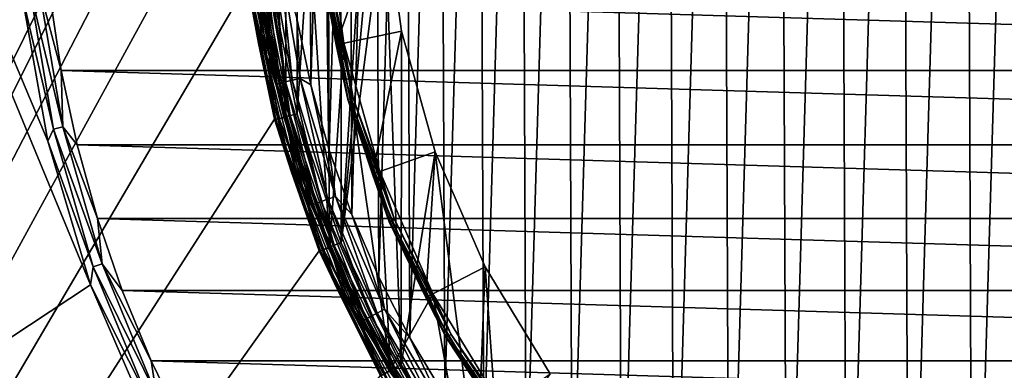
# Model space of a CAD drawing. Header units: metres. Extents: x -50 to 50, y -80 to 50.
# Tile 25 of 41: x -27.74 to -6.4, y -11.39 to -3.8. Entities that reach past the tile are written whole.
import ezdxf

# ---------------------------------------------------------------- set-up
doc = ezdxf.new("R2010")
doc.units = ezdxf.units.M
doc.layers.add('solid_FIT_12_SW0001', color=7, linetype='CONTINUOUS')

msp = doc.modelspace()

# ---------------------------------------------------------------- linework, layer by layer
at = {"layer": 'solid_FIT_12_SW0001'}
for points in [[(-27.132597, -6.430617, 102.5), (-26.202694, -9.536955, 102.5), (-50, 47.999832, 102.5)], [(-35, -15.346529, 102.5), (-50, 47.999832, 102.5), (-26.202694, -9.536955, 102.5)], [(-27.695787, -3.236854, 102.5), (-27.132597, -6.430617, 102.5), (-50, 47.999832, 102.5)], [(-21.249317, 8.801449, 108.5), (-49.207382, 47.907551, 108.5), (-49.207382, -47.907551, 108.5)], [(-5.84262, 21.242403, 198.278671), (-7.254194, 20.803616, 198.267105), (-7.08684, -20.861172, 198.268616)], [(-5.84262, 21.242403, 198.278671), (-7.08684, -20.861172, 198.268616), (-5.675425, -21.287596, 198.279861)], [(-7.254194, 20.803616, 198.267105), (-8.632896, 20.271492, 198.253418), (-8.467497, -20.340935, 198.255188)], [(-7.254194, 20.803616, 198.267105), (-8.467497, -20.340935, 198.255188), (-7.08684, -20.861172, 198.268616)], [(-8.632896, 20.271492, 198.253418), (-9.973236, 19.648127, 198.237839), (-9.812325, -19.728794, 198.239822)], [(-8.632896, 20.271492, 198.253418), (-9.812325, -19.728794, 198.239822), (-8.467497, -20.340935, 198.255188)], [(-9.973236, 19.648127, 198.237839), (-11.268945, 18.936275, 198.220627), (-11.113691, -19.02763, 198.222794)], [(-9.973236, 19.648127, 198.237839), (-11.113691, -19.02763, 198.222794), (-9.812325, -19.728794, 198.239822)], [(-11.268945, 18.936275, 198.220627), (-12.513356, 18.139717, 198.202133), (-12.364657, -18.241186, 198.204437)], [(-11.268945, 18.936275, 198.220627), (-12.364657, -18.241186, 198.204437), (-11.113691, -19.02763, 198.222794)], [(-12.513356, 18.139717, 198.202133), (-13.70155, 17.261744, 198.182663), (-13.559867, -17.373011, 198.185074)], [(-12.513356, 18.139717, 198.202133), (-13.559867, -17.373011, 198.185074), (-12.364657, -18.241186, 198.204437)], [(-13.70155, 17.261744, 198.182663), (-14.828661, 16.305817, 198.162552), (-14.694511, -16.426559, 198.165039)], [(-13.70155, 17.261744, 198.182663), (-14.694511, -16.426559, 198.165039), (-13.559867, -17.373011, 198.185074)], [(-14.828661, 16.305817, 198.162552), (-15.888719, 15.276942, 198.142197), (-15.763229, -15.406137, 198.144684)], [(-14.828661, 16.305817, 198.162552), (-15.763229, -15.406137, 198.144684), (-14.694511, -16.426559, 198.165039)], [(-15.888719, 15.276942, 198.142197), (-16.877069, 14.179892, 198.121964), (-16.760569, -14.317109, 198.124405)], [(-15.888719, 15.276942, 198.142197), (-16.760569, -14.317109, 198.124405), (-15.763229, -15.406137, 198.144684)], [(-16.877069, 14.179892, 198.121964), (-17.789812, 13.019048, 198.102173), (-17.682632, -13.163925, 198.104553)], [(-16.877069, 14.179892, 198.121964), (-17.682632, -13.163925, 198.104553), (-16.760569, -14.317109, 198.124405)], [(-17.789812, 13.019048, 198.102173), (-18.622835, 11.799433, 198.083221), (-18.525625, -11.951181, 198.085464)], [(-17.789812, 13.019048, 198.102173), (-18.525625, -11.951181, 198.085464), (-17.682632, -13.163925, 198.104553)], [(-18.622835, 11.799433, 198.083221), (-19.371775, 10.527588, 198.06543), (-19.285086, -10.685244, 198.06752)], [(-18.622835, 11.799433, 198.083221), (-19.285086, -10.685244, 198.06752), (-18.525625, -11.951181, 198.085464)], [(-20.774111, -8.630641, 172.300003), (-20.788795, 8.595234, 172.300003), (-19.488014, 11.236933, 172.300003)], [(-20.774111, -8.630641, 172.300003), (-19.488014, 11.236933, 172.300003), (-19.833427, 1.356368, 172.300003)], [(-19.371775, 10.527588, 198.06543), (-20.033728, 9.208771, 198.049118), (-19.957766, -9.371893, 198.05101)], [(-19.371775, 10.527588, 198.06543), (-19.957766, -9.371893, 198.05101), (-19.285086, -10.685244, 198.06752)], [(-20.033728, 9.208771, 198.049118), (-20.606012, 7.848186, 198.034576), (-20.541037, -8.016346, 198.036255)], [(-20.033728, 9.208771, 198.049118), (-20.541037, -8.016346, 198.036255), (-19.957766, -9.371893, 198.05101)], [(-22.216209, 5.953105, 108.5), (-21.249317, 8.801449, 108.5), (-49.207382, -47.907551, 108.5)], [(-21.723322, -5.843791, 172.300003), (-21.733107, 5.807245, 172.300003), (-20.788795, 8.595234, 172.300003)], [(-20.774111, -8.630641, 172.300003), (-21.723322, -5.843791, 172.300003), (-20.788795, 8.595234, 172.300003)], [(-20.606012, 7.848186, 198.034576), (-21.085684, 6.452659, 198.022079), (-21.032232, -6.624487, 198.023483)], [(-20.606012, 7.848186, 198.034576), (-21.032232, -6.624487, 198.023483), (-20.541037, -8.016346, 198.036255)], [(-21.085684, 6.452659, 198.022079), (-21.470627, 5.028851, 198.011826), (-21.428825, -5.203719, 198.012955)], [(-21.085684, 6.452659, 198.022079), (-21.428825, -5.203719, 198.012955), (-21.032232, -6.624487, 198.023483)], [(-22.803211, 3.001976, 108.5), (-22.216209, 5.953105, 108.5), (-49.207382, -47.907551, 108.5)], [(-21.974751, 5.888117, 169.800003), (-22.555387, 2.969061, 169.800003), (-21.974751, -5.888117, 169.800003)], [(-21.723322, -5.843791, 172.300003), (-22.300444, -2.956585, 172.300003), (-21.733107, 5.807245, 172.300003)], [(-21.974751, 5.888117, 169.800003), (-21.974751, -5.888117, 169.800003), (-21.01807, -8.706412, 169.800003)], [(-21.10498, -1.443897, 169.800003), (-21.974751, 5.888117, 169.800003), (-21.01807, -8.706412, 169.800003)], [(-21.470627, 5.028851, 198.011826), (-21.729359, -3.759838, 198.004837), (-21.428825, -5.203719, 198.012955)], [(-23, 0, 108.5), (-22.803211, 3.001976, 108.5), (-49.207382, -47.907551, 108.5)], [(-22.555387, 2.969061, 169.800003), (-22.555387, -2.969061, 169.800003), (-21.974751, -5.888117, 169.800003)], [(-20.774111, -8.630641, 172.300003), (-19.833427, 1.356368, 172.300003), (-19.833427, -1.356368, 172.300003)], [(-22.803211, -3.001976, 108.5), (-23, 0, 108.5), (-49.207382, -47.907551, 108.5)], [(-22.92452, -1.442289, 169.471008), (-22.562986, -4.30412, 169.471008), (-22.837755, -1.43683, 169.621521)], [(-22.803232, -3.002102, 169.300003), (-22.562986, -4.30412, 169.471008), (-22.92452, -1.442289, 169.471008)], [(-22.55537, -2.969471, 169.733017), (-22.837755, -1.43683, 169.621521), (-22.477591, -4.28783, 169.621521)], [(-22.562986, -4.30412, 169.471008), (-22.477591, -4.28783, 169.621521), (-22.837755, -1.43683, 169.621521)], [(-19.833427, -1.356368, 172.300003), (-21.277317, -1.455408, 170.100891), (-20.880962, -4.339114, 170.100891)], [(-21.170485, -2.787147, 170.021729), (-20.880962, -4.339114, 170.100891), (-21.277317, -1.455408, 170.100891)], [(-20.711926, -4.303764, 169.800003), (-21.10498, -1.443897, 169.800003), (-21.01807, -8.706412, 169.800003)], [(-21.053978, -2.771809, 169.817276), (-21.10498, -1.443897, 169.800003), (-20.711926, -4.303764, 169.800003)], [(-19.463896, -4.044846, 172.300003), (-19.833427, -1.356368, 172.300003), (-20.880962, -4.339114, 170.100891)], [(-19.469374, -11.26925, 172.300003), (-20.774111, -8.630641, 172.300003), (-19.833427, -1.356368, 172.300003)], [(-19.469374, -11.26925, 172.300003), (-19.833427, -1.356368, 172.300003), (-19.463896, -4.044846, 172.300003)], [(-22.552645, -2.488737, 197.611099), (-22.623022, -2.497058, 197.429535), (-22.160883, -5.188226, 197.442459)], [(-22.623022, -2.497058, 197.429535), (-22.58474, -2.992984, 197.258057), (-22.340508, -4.464029, 197.264481)], [(-22.160883, -5.188226, 197.442459), (-22.623022, -2.497058, 197.429535), (-22.340508, -4.464029, 197.264481)], [(-22.438137, -2.475617, 197.768265), (-22.552645, -2.488737, 197.611099), (-22.091944, -5.170938, 197.623947)], [(-22.091944, -5.170938, 197.623947), (-22.552645, -2.488737, 197.611099), (-22.160883, -5.188226, 197.442459)], [(-22.287231, -2.458583, 197.890427), (-22.438137, -2.475617, 197.768265), (-21.979774, -5.143678, 197.780991)], [(-21.979774, -5.143678, 197.780991), (-22.438137, -2.475617, 197.768265), (-22.091944, -5.170938, 197.623947)], [(-22.110121, -2.438787, 197.969345), (-22.287231, -2.458583, 197.890427), (-21.831953, -5.108287, 197.902985)], [(-21.831953, -5.108287, 197.902985), (-22.287231, -2.458583, 197.890427), (-21.979774, -5.143678, 197.780991)], [(-21.658461, -5.067156, 197.981705), (-21.729359, -3.759838, 198.004837), (-22.110121, -2.438787, 197.969345)], [(-21.658461, -5.067156, 197.981705), (-22.110121, -2.438787, 197.969345), (-21.831953, -5.108287, 197.902985)], [(-21.120888, -2.780618, 169.866348), (-21.053978, -2.771809, 169.817276), (-20.512066, -5.496192, 169.817276)], [(-20.512066, -5.496192, 169.817276), (-21.053978, -2.771809, 169.817276), (-20.711926, -4.303764, 169.800003)], [(-22.704802, -2.99774, 172.508484), (-22.594959, -2.983238, 172.396606), (-22.0121, -5.907567, 172.396606)], [(-22.594959, -2.983238, 172.396606), (-22.456072, -2.9649, 172.324738), (-21.876795, -5.871254, 172.324738)], [(-22.0121, -5.907567, 172.396606), (-22.594959, -2.983238, 172.396606), (-21.876795, -5.871254, 172.324738)], [(-21.974813, -5.888133, 169.733017), (-21.974751, -5.888117, 169.800003), (-22.555387, -2.969061, 169.800003)], [(-21.974813, -5.888133, 169.733017), (-22.555387, -2.969061, 169.800003), (-22.55537, -2.969471, 169.733017)], [(-21.974813, -5.888133, 169.733017), (-22.55537, -2.969471, 169.733017), (-22.477591, -4.28783, 169.621521)], [(-21.876795, -5.871254, 172.324738), (-22.456072, -2.9649, 172.324738), (-22.300444, -2.956585, 172.300003)], [(-21.876795, -5.871254, 172.324738), (-22.300444, -2.956585, 172.300003), (-21.723322, -5.843791, 172.300003)], [(-21.170485, -2.787147, 170.021729), (-21.162115, -2.786045, 169.938705), (-20.617418, -5.524421, 169.938705)], [(-20.625572, -5.526606, 170.021729), (-20.880962, -4.339114, 170.100891), (-21.170485, -2.787147, 170.021729)], [(-20.625572, -5.526606, 170.021729), (-21.170485, -2.787147, 170.021729), (-20.617418, -5.524421, 169.938705)], [(-21.162115, -2.786045, 169.938705), (-21.120888, -2.780618, 169.866348), (-20.577253, -5.513658, 169.866348)], [(-20.617418, -5.524421, 169.938705), (-21.162115, -2.786045, 169.938705), (-20.577253, -5.513658, 169.866348)], [(-20.577253, -5.513658, 169.866348), (-21.120888, -2.780618, 169.866348), (-20.512066, -5.496192, 169.817276)], [(-22.216209, -5.953105, 108.5), (-22.803211, -3.001976, 108.5), (-49.207382, -47.907551, 108.5)], [(-27.5261, -3.101447, 102.390617), (-27.00577, -6.163891, 102.390617), (-27.695787, -3.236854, 102.5)], [(-27.324066, -3.078683, 102.322868), (-26.807554, -6.118649, 102.322868), (-27.5261, -3.101447, 102.390617)], [(-26.807554, -6.118649, 102.322868), (-27.00577, -6.163891, 102.390617), (-27.5261, -3.101447, 102.390617)], [(-27.324066, -3.078683, 102.322868), (-27.087706, -3.268541, 102.300003), (-26.841286, -4.896891, 102.300003)], [(-27.324066, -3.078683, 102.322868), (-26.841286, -4.896891, 102.300003), (-26.807554, -6.118649, 102.322868)], [(-22.216209, -5.953105, 108.5), (-22.803232, -3.002102, 169.300003), (-22.803211, -3.001976, 108.5)], [(-22.803232, -3.002102, 169.300003), (-22.216293, -5.952838, 169.300003), (-22.562986, -4.30412, 169.471008)], [(-22.216209, -5.953105, 108.5), (-22.216293, -5.952838, 169.300003), (-22.803232, -3.002102, 169.300003)], [(-22.58474, -2.992984, 197.258057), (-22.797749, -3.010012, 172.804367), (-22.20966, -5.960588, 172.804367)], [(-22.18721, -5.954563, 172.649261), (-22.797749, -3.010012, 172.804367), (-22.774706, -3.00697, 172.649261)], [(-22.18721, -5.954563, 172.649261), (-22.20966, -5.960588, 172.804367), (-22.797749, -3.010012, 172.804367)], [(-22.774706, -3.00697, 172.649261), (-22.704802, -2.99774, 172.508484), (-22.119108, -5.936285, 172.508484)], [(-22.18721, -5.954563, 172.649261), (-22.774706, -3.00697, 172.649261), (-22.119108, -5.936285, 172.508484)], [(-22.119108, -5.936285, 172.508484), (-22.704802, -2.99774, 172.508484), (-22.0121, -5.907567, 172.396606)], [(-22.340508, -4.464029, 197.264481), (-22.58474, -2.992984, 197.258057), (-22.20966, -5.960588, 172.804367)], [(-27.00577, -6.163891, 102.390617), (-27.132597, -6.430617, 102.5), (-27.695787, -3.236854, 102.5)], [(27.087748, -3.268196, 102.300003), (26.841366, -4.896449, 102.300003), (-27.087706, -3.268541, 102.300003)], [(26.841366, -4.896449, 102.300003), (-26.841286, -4.896891, 102.300003), (-27.087706, -3.268541, 102.300003)], [(-21.658461, -5.067156, 197.981705), (-21.428825, -5.203719, 198.012955), (-21.729359, -3.759838, 198.004837)], [(-19.463896, -4.044846, 172.300003), (-20.880962, -4.339114, 170.100891), (-20.095633, -7.14199, 170.100891)], [(-18.731989, -6.657152, 172.300003), (-19.463896, -4.044846, 172.300003), (-20.095633, -7.14199, 170.100891)], [(-19.469374, -11.26925, 172.300003), (-19.463896, -4.044846, 172.300003), (-18.731989, -6.657152, 172.300003)], [(-22.562986, -4.30412, 169.471008), (-21.845621, -7.098073, 169.471008), (-22.477591, -4.28783, 169.621521)], [(-22.216293, -5.952838, 169.300003), (-21.845621, -7.098073, 169.471008), (-22.562986, -4.30412, 169.471008)], [(-21.974813, -5.888133, 169.733017), (-22.477591, -4.28783, 169.621521), (-21.762941, -7.071208, 169.621521)], [(-21.845621, -7.098073, 169.471008), (-21.762941, -7.071208, 169.621521), (-22.477591, -4.28783, 169.621521)], [(-22.00053, -5.915994, 197.273315), (-22.340508, -4.464029, 197.264481), (-22.20966, -5.960588, 172.804367)], [(-22.160883, -5.188226, 197.442459), (-22.340508, -4.464029, 197.264481), (-22.00053, -5.915994, 197.273315)], [(-20.711926, -4.303764, 169.800003), (-21.01807, -8.706412, 169.800003), (-19.702078, -11.374999, 169.800003)], [(-20.625572, -5.526606, 170.021729), (-20.095633, -7.14199, 170.100891), (-20.880962, -4.339114, 170.100891)], [(-19.932884, -7.08411, 169.800003), (-20.711926, -4.303764, 169.800003), (-19.702078, -11.374999, 169.800003)], [(-20.512066, -5.496192, 169.817276), (-20.711926, -4.303764, 169.800003), (-19.932884, -7.08411, 169.800003)], [(26.841366, -4.896449, 102.300003), (26.496367, -6.509337, 102.300003), (-26.841286, -4.896891, 102.300003)], [(26.496367, -6.509337, 102.300003), (-26.496246, -6.509824, 102.300003), (-26.841286, -4.896891, 102.300003)], [(-26.807554, -6.118649, 102.322868), (-26.841286, -4.896891, 102.300003), (-26.496246, -6.509824, 102.300003)], [(-21.831953, -5.108287, 197.902985), (-21.979774, -5.143678, 197.780991), (-21.204905, -7.73755, 197.80191)], [(-21.658461, -5.067156, 197.981705), (-21.831953, -5.108287, 197.902985), (-21.062296, -7.684316, 197.92363)], [(-21.062296, -7.684316, 197.92363), (-21.831953, -5.108287, 197.902985), (-21.204905, -7.73755, 197.80191)], [(-20.89492, -7.622447, 198.002014), (-21.428825, -5.203719, 198.012955), (-21.658461, -5.067156, 197.981705)], [(-20.89492, -7.622447, 198.002014), (-21.658461, -5.067156, 197.981705), (-21.062296, -7.684316, 197.92363)], [(-22.091944, -5.170938, 197.623947), (-22.160883, -5.188226, 197.442459), (-21.379627, -7.804561, 197.46373)], [(-22.160883, -5.188226, 197.442459), (-22.00053, -5.915994, 197.273315), (-21.566252, -7.342662, 197.284378)], [(-21.379627, -7.804561, 197.46373), (-22.160883, -5.188226, 197.442459), (-21.566252, -7.342662, 197.284378)], [(-21.979774, -5.143678, 197.780991), (-22.091944, -5.170938, 197.623947), (-21.31312, -7.778555, 197.645081)], [(-21.31312, -7.778555, 197.645081), (-22.091944, -5.170938, 197.623947), (-21.379627, -7.804561, 197.46373)], [(-21.204905, -7.73755, 197.80191), (-21.979774, -5.143678, 197.780991), (-21.31312, -7.778555, 197.645081)], [(-20.89492, -7.622447, 198.002014), (-21.032232, -6.624487, 198.023483), (-21.428825, -5.203719, 198.012955)], [(-20.625572, -5.526606, 170.021729), (-20.617418, -5.524421, 169.938705), (-19.719954, -8.168272, 169.938705)], [(-19.727751, -8.171502, 170.021729), (-20.095633, -7.14199, 170.100891), (-20.625572, -5.526606, 170.021729)], [(-19.727751, -8.171502, 170.021729), (-20.625572, -5.526606, 170.021729), (-19.719954, -8.168272, 169.938705)], [(-20.617418, -5.524421, 169.938705), (-20.577253, -5.513658, 169.866348), (-19.681534, -8.152358, 169.866348)], [(-19.719954, -8.168272, 169.938705), (-20.617418, -5.524421, 169.938705), (-19.681534, -8.152358, 169.866348)], [(-20.577253, -5.513658, 169.866348), (-20.512066, -5.496192, 169.817276), (-19.619184, -8.126533, 169.817276)], [(-19.681534, -8.152358, 169.866348), (-20.577253, -5.513658, 169.866348), (-19.619184, -8.126533, 169.817276)], [(-19.619184, -8.126533, 169.817276), (-20.512066, -5.496192, 169.817276), (-19.932884, -7.08411, 169.800003)], [(-21.249317, -8.801449, 108.5), (-22.216209, -5.953105, 108.5), (-49.207382, -47.907551, 108.5)], [(-22.216293, -5.952838, 169.300003), (-21.249229, -8.801719, 169.300003), (-21.845621, -7.098073, 169.471008)], [(-21.249317, -8.801449, 108.5), (-21.249229, -8.801719, 169.300003), (-22.216293, -5.952838, 169.300003)], [(-21.249317, -8.801449, 108.5), (-22.216293, -5.952838, 169.300003), (-22.216209, -5.953105, 108.5)], [(-22.00053, -5.915994, 197.273315), (-22.20966, -5.960588, 172.804367), (-21.241392, -8.809132, 172.804367)], [(-21.219923, -8.800228, 172.649261), (-22.20966, -5.960588, 172.804367), (-22.18721, -5.954563, 172.649261)], [(-21.219923, -8.800228, 172.649261), (-21.241392, -8.809132, 172.804367), (-22.20966, -5.960588, 172.804367)], [(-22.18721, -5.954563, 172.649261), (-22.119108, -5.936285, 172.508484), (-21.154789, -8.773216, 172.508484)], [(-21.219923, -8.800228, 172.649261), (-22.18721, -5.954563, 172.649261), (-21.154789, -8.773216, 172.508484)], [(-22.119108, -5.936285, 172.508484), (-22.0121, -5.907567, 172.396606), (-21.052446, -8.730772, 172.396606)], [(-21.154789, -8.773216, 172.508484), (-22.119108, -5.936285, 172.508484), (-21.052446, -8.730772, 172.396606)], [(-22.0121, -5.907567, 172.396606), (-21.876795, -5.871254, 172.324738), (-20.92304, -8.677106, 172.324738)], [(-21.052446, -8.730772, 172.396606), (-22.0121, -5.907567, 172.396606), (-20.92304, -8.677106, 172.324738)], [(-21.566252, -7.342662, 197.284378), (-22.00053, -5.915994, 197.273315), (-21.241392, -8.809132, 172.804367)], [(-21.018259, -8.706048, 169.733017), (-21.974751, -5.888117, 169.800003), (-21.974813, -5.888133, 169.733017)], [(-21.018259, -8.706048, 169.733017), (-21.974813, -5.888133, 169.733017), (-21.762941, -7.071208, 169.621521)], [(-21.018259, -8.706048, 169.733017), (-21.01807, -8.706412, 169.800003), (-21.974751, -5.888117, 169.800003)], [(-20.92304, -8.677106, 172.324738), (-21.876795, -5.871254, 172.324738), (-21.723322, -5.843791, 172.300003)], [(-20.92304, -8.677106, 172.324738), (-21.723322, -5.843791, 172.300003), (-20.774111, -8.630641, 172.300003)], [(-27.00577, -6.163891, 102.390617), (-26.145826, -9.14882, 102.390617), (-27.132597, -6.430617, 102.5)], [(-26.807554, -6.118649, 102.322868), (-25.953922, -9.081671, 102.322868), (-27.00577, -6.163891, 102.390617)], [(-25.953922, -9.081671, 102.322868), (-26.145826, -9.14882, 102.390617), (-27.00577, -6.163891, 102.390617)], [(-26.807554, -6.118649, 102.322868), (-26.496246, -6.509824, 102.300003), (-26.054459, -8.09918, 102.300003)], [(-26.807554, -6.118649, 102.322868), (-26.054459, -8.09918, 102.300003), (-25.953922, -9.081671, 102.322868)], [(-26.145826, -9.14882, 102.390617), (-26.202694, -9.536955, 102.5), (-27.132597, -6.430617, 102.5)], [(26.496367, -6.509337, 102.300003), (26.054609, -8.098694, 102.300003), (-26.496246, -6.509824, 102.300003)], [(26.054609, -8.098694, 102.300003), (-26.054459, -8.09918, 102.300003), (-26.496246, -6.509824, 102.300003)], [(-20.89492, -7.622447, 198.002014), (-20.541037, -8.016346, 198.036255), (-21.032232, -6.624487, 198.023483)], [(-18.731989, -6.657152, 172.300003), (-20.095633, -7.14199, 170.100891), (-18.935961, -9.811824, 170.100891)], [(-17.830812, -13.715465, 172.300003), (-19.469374, -11.26925, 172.300003), (-18.731989, -6.657152, 172.300003)], [(-17.650906, -9.145997, 172.300003), (-18.731989, -6.657152, 172.300003), (-18.935961, -9.811824, 170.100891)], [(-17.830812, -13.715465, 172.300003), (-18.731989, -6.657152, 172.300003), (-17.650906, -9.145997, 172.300003)], [(-21.845621, -7.098073, 169.471008), (-20.783739, -9.780085, 169.471008), (-21.762941, -7.071208, 169.621521)], [(-21.249229, -8.801719, 169.300003), (-20.783739, -9.780085, 169.471008), (-21.845621, -7.098073, 169.471008)], [(-21.018259, -8.706048, 169.733017), (-21.762941, -7.071208, 169.621521), (-20.705076, -9.74307, 169.621521)], [(-20.783739, -9.780085, 169.471008), (-20.705076, -9.74307, 169.621521), (-21.762941, -7.071208, 169.621521)], [(-19.727751, -8.171502, 170.021729), (-18.935961, -9.811824, 170.100891), (-20.095633, -7.14199, 170.100891)], [(-18.782495, -9.732619, 169.800003), (-19.932884, -7.08411, 169.800003), (-19.702078, -11.374999, 169.800003)], [(-19.619184, -8.126533, 169.817276), (-19.932884, -7.08411, 169.800003), (-18.782495, -9.732619, 169.800003)], [(-21.03952, -8.737923, 197.297516), (-21.566252, -7.342662, 197.284378), (-21.241392, -8.809132, 172.804367)], [(-21.379627, -7.804561, 197.46373), (-21.566252, -7.342662, 197.284378), (-21.03952, -8.737923, 197.297516)], [(-20.89492, -7.622447, 198.002014), (-21.062296, -7.684316, 197.92363), (-19.989393, -10.149549, 197.951157)], [(-19.830544, -10.067836, 198.029114), (-20.541037, -8.016346, 198.036255), (-20.89492, -7.622447, 198.002014)], [(-19.830544, -10.067836, 198.029114), (-20.89492, -7.622447, 198.002014), (-19.989393, -10.149549, 197.951157)], [(-21.31312, -7.778555, 197.645081), (-21.379627, -7.804561, 197.46373), (-20.290562, -10.308358, 197.492096)], [(-21.379627, -7.804561, 197.46373), (-21.03952, -8.737923, 197.297516), (-20.422577, -10.095795, 197.3125)], [(-20.290562, -10.308358, 197.492096), (-21.379627, -7.804561, 197.46373), (-20.422577, -10.095795, 197.3125)], [(-21.204905, -7.73755, 197.80191), (-21.31312, -7.778555, 197.645081), (-20.22744, -10.274012, 197.673264)], [(-20.22744, -10.274012, 197.673264), (-21.31312, -7.778555, 197.645081), (-20.290562, -10.308358, 197.492096)], [(-21.062296, -7.684316, 197.92363), (-21.204905, -7.73755, 197.80191), (-20.124739, -10.219856, 197.829803)], [(-20.124739, -10.219856, 197.829803), (-21.204905, -7.73755, 197.80191), (-20.22744, -10.274012, 197.673264)], [(-19.989393, -10.149549, 197.951157), (-21.062296, -7.684316, 197.92363), (-20.124739, -10.219856, 197.829803)], [(26.054609, -8.098694, 102.300003), (25.517324, -9.659147, 102.300003), (-26.054459, -8.09918, 102.300003)], [(25.517324, -9.659147, 102.300003), (-25.517155, -9.659599, 102.300003), (-26.054459, -8.09918, 102.300003)], [(-25.953922, -9.081671, 102.322868), (-26.054459, -8.09918, 102.300003), (-25.517155, -9.659599, 102.300003)], [(-19.830544, -10.067836, 198.029114), (-19.957766, -9.371893, 198.05101), (-20.541037, -8.016346, 198.036255)], [(-19.727751, -8.171502, 170.021729), (-19.719954, -8.168272, 169.938705), (-18.485073, -10.672361, 169.938705)], [(-18.492382, -10.676582, 170.021729), (-18.935961, -9.811824, 170.100891), (-19.727751, -8.171502, 170.021729)], [(-18.492382, -10.676582, 170.021729), (-19.727751, -8.171502, 170.021729), (-18.485073, -10.672361, 169.938705)], [(-19.719954, -8.168272, 169.938705), (-19.681534, -8.152358, 169.866348), (-18.44906, -10.651569, 169.866348)], [(-18.485073, -10.672361, 169.938705), (-19.719954, -8.168272, 169.938705), (-18.44906, -10.651569, 169.866348)], [(-19.681534, -8.152358, 169.866348), (-19.619184, -8.126533, 169.817276), (-18.390615, -10.617826, 169.817276)], [(-18.44906, -10.651569, 169.866348), (-19.681534, -8.152358, 169.866348), (-18.390615, -10.617826, 169.817276)], [(-18.390615, -10.617826, 169.817276), (-19.619184, -8.126533, 169.817276), (-18.782495, -9.732619, 169.800003)], [(-21.03952, -8.737923, 197.297516), (-21.241392, -8.809132, 172.804367), (-19.909525, -11.506885, 172.804367)], [(-21.154789, -8.773216, 172.508484), (-21.052446, -8.730772, 172.396606), (-19.732426, -11.404529, 172.396606)], [(-21.052446, -8.730772, 172.396606), (-20.92304, -8.677106, 172.324738), (-19.611134, -11.334427, 172.324738)], [(-19.732426, -11.404529, 172.396606), (-21.052446, -8.730772, 172.396606), (-19.611134, -11.334427, 172.324738)], [(-20.422577, -10.095795, 197.3125), (-21.03952, -8.737923, 197.297516), (-19.909525, -11.506885, 172.804367)], [(-19.702078, -11.375, 169.733017), (-21.01807, -8.706412, 169.800003), (-21.018259, -8.706048, 169.733017)], [(-19.702078, -11.375, 169.733017), (-21.018259, -8.706048, 169.733017), (-20.705076, -9.74307, 169.621521)], [(-19.702078, -11.375, 169.733017), (-19.702078, -11.374999, 169.800003), (-21.01807, -8.706412, 169.800003)], [(-19.611134, -11.334427, 172.324738), (-20.92304, -8.677106, 172.324738), (-20.774111, -8.630641, 172.300003)], [(-19.611134, -11.334427, 172.324738), (-20.774111, -8.630641, 172.300003), (-19.469374, -11.26925, 172.300003)], [(-19.918446, -11.500178, 108.5), (-21.249317, -8.801449, 108.5), (-49.207382, -47.907551, 108.5)], [(-19.918446, -11.500178, 108.5), (-21.249229, -8.801719, 169.300003), (-21.249317, -8.801449, 108.5)], [(-21.249229, -8.801719, 169.300003), (-19.918585, -11.5, 169.300003), (-20.783739, -9.780085, 169.471008)], [(-19.918446, -11.500178, 108.5), (-19.918585, -11.5, 169.300003), (-21.249229, -8.801719, 169.300003)], [(-19.8894, -11.495255, 172.649261), (-21.241392, -8.809132, 172.804367), (-21.219923, -8.800228, 172.649261)], [(-19.8894, -11.495255, 172.649261), (-19.909525, -11.506885, 172.804367), (-21.241392, -8.809132, 172.804367)], [(-21.219923, -8.800228, 172.649261), (-21.154789, -8.773216, 172.508484), (-19.828352, -11.45997, 172.508484)], [(-19.8894, -11.495255, 172.649261), (-21.219923, -8.800228, 172.649261), (-19.828352, -11.45997, 172.508484)], [(-19.828352, -11.45997, 172.508484), (-21.154789, -8.773216, 172.508484), (-19.732426, -11.404529, 172.396606)], [(-26.145826, -9.14882, 102.390617), (-24.957085, -12.018699, 102.390617), (-26.202694, -9.536955, 102.5)], [(-25.953922, -9.081671, 102.322868), (-24.773905, -11.930484, 102.322868), (-26.145826, -9.14882, 102.390617)], [(-24.773905, -11.930484, 102.322868), (-24.957085, -12.018699, 102.390617), (-26.145826, -9.14882, 102.390617)], [(-25.953922, -9.081671, 102.322868), (-25.517155, -9.659599, 102.300003), (-24.887259, -11.182881, 102.300003)], [(-25.953922, -9.081671, 102.322868), (-24.887259, -11.182881, 102.300003), (-24.773905, -11.930484, 102.322868)], [(-17.650906, -9.145997, 172.300003), (-18.935961, -9.811824, 170.100891), (-17.423546, -12.298882, 170.100891)], [(-17.830812, -13.715465, 172.300003), (-17.650906, -9.145997, 172.300003), (-16.24111, -11.46436, 172.300003)], [(-16.24111, -11.46436, 172.300003), (-17.650906, -9.145997, 172.300003), (-17.423546, -12.298882, 170.100891)], [(-19.830544, -10.067836, 198.029114), (-19.285086, -10.685244, 198.06752), (-19.957766, -9.371893, 198.05101)], [(-35, -15.346529, 102.5), (-26.202694, -9.536955, 102.5), (-24.918159, -12.5148, 102.5)], [(-24.957085, -12.018699, 102.390617), (-24.918159, -12.5148, 102.5), (-26.202694, -9.536955, 102.5)], [(25.517324, -9.659147, 102.300003), (24.887453, -11.18245, 102.300003), (-25.517155, -9.659599, 102.300003)], [(24.887453, -11.18245, 102.300003), (-24.887259, -11.182881, 102.300003), (-25.517155, -9.659599, 102.300003)], [(-20.783739, -9.780085, 169.471008), (-19.394083, -12.307859, 169.471008), (-20.705076, -9.74307, 169.621521)], [(-19.918585, -11.5, 169.300003), (-19.394083, -12.307859, 169.471008), (-20.783739, -9.780085, 169.471008)], [(-19.702078, -11.375, 169.733017), (-20.705076, -9.74307, 169.621521), (-19.320681, -12.261276, 169.621521)], [(-19.394083, -12.307859, 169.471008), (-19.320681, -12.261276, 169.621521), (-20.705076, -9.74307, 169.621521)], [(-18.782495, -9.732619, 169.800003), (-19.702078, -11.374999, 169.800003), (-18.049007, -13.848977, 169.800003)], [(-18.492382, -10.676582, 170.021729), (-17.423546, -12.298882, 170.100891), (-18.935961, -9.811824, 170.100891)], [(-17.282619, -12.199029, 169.800003), (-18.782495, -9.732619, 169.800003), (-18.049007, -13.848977, 169.800003)], [(-18.390615, -10.617826, 169.817276), (-18.782495, -9.732619, 169.800003), (-17.282619, -12.199029, 169.800003)], [(-19.718058, -11.410449, 197.329025), (-20.422577, -10.095795, 197.3125), (-19.909525, -11.506885, 172.804367)], [(-20.290562, -10.308358, 197.492096), (-20.422577, -10.095795, 197.3125), (-19.718058, -11.410449, 197.329025)], [(-20.124739, -10.219856, 197.829803), (-20.22744, -10.274012, 197.673264), (-18.850595, -12.621378, 197.706894)], [(-19.989393, -10.149549, 197.951157), (-20.124739, -10.219856, 197.829803), (-18.754885, -12.554853, 197.863098)], [(-18.754885, -12.554853, 197.863098), (-20.124739, -10.219856, 197.829803), (-18.850595, -12.621378, 197.706894)], [(-19.830544, -10.067836, 198.029114), (-19.989393, -10.149549, 197.951157), (-18.62875, -12.468488, 197.984009)], [(-18.62875, -12.468488, 197.984009), (-19.989393, -10.149549, 197.951157), (-18.754885, -12.554853, 197.863098)], [(-18.480713, -12.368114, 198.061447), (-19.285086, -10.685244, 198.06752), (-19.830544, -10.067836, 198.029114)], [(-18.480713, -12.368114, 198.061447), (-19.830544, -10.067836, 198.029114), (-18.62875, -12.468488, 197.984009)], [(-20.22744, -10.274012, 197.673264), (-20.290562, -10.308358, 197.492096), (-18.90942, -12.663568, 197.525925)], [(-20.290562, -10.308358, 197.492096), (-19.718058, -11.410449, 197.329025), (-18.928972, -12.676242, 197.346863)], [(-18.90942, -12.663568, 197.525925), (-20.290562, -10.308358, 197.492096), (-18.928972, -12.676242, 197.346863)], [(-18.850595, -12.621378, 197.706894), (-20.22744, -10.274012, 197.673264), (-18.90942, -12.663568, 197.525925)], [(-18.485073, -10.672361, 169.938705), (-18.44906, -10.651569, 169.866348), (-16.900917, -12.96853, 169.866348)], [(-18.44906, -10.651569, 169.866348), (-18.390615, -10.617826, 169.817276), (-16.847376, -12.927446, 169.817276)], [(-16.900917, -12.96853, 169.866348), (-18.44906, -10.651569, 169.866348), (-16.847376, -12.927446, 169.817276)], [(-16.847376, -12.927446, 169.817276), (-18.390615, -10.617826, 169.817276), (-17.282619, -12.199029, 169.800003)], [(-18.480713, -12.368114, 198.061447), (-18.525625, -11.951181, 198.085464), (-19.285086, -10.685244, 198.06752)], [(-18.492382, -10.676582, 170.021729), (-18.485073, -10.672361, 169.938705), (-16.933907, -12.993844, 169.938705)], [(-16.940603, -12.998982, 170.021729), (-17.423546, -12.298882, 170.100891), (-18.492382, -10.676582, 170.021729)], [(-16.940603, -12.998982, 170.021729), (-18.492382, -10.676582, 170.021729), (-16.933907, -12.993844, 169.938705)], [(-16.933907, -12.993844, 169.938705), (-18.485073, -10.672361, 169.938705), (-16.900917, -12.96853, 169.866348)], [(24.887453, -11.18245, 102.300003), (24.167011, -12.664432, 102.300003), (-24.887259, -11.182881, 102.300003)], [(24.167011, -12.664432, 102.300003), (-24.166792, -12.664849, 102.300003), (-24.887259, -11.182881, 102.300003)], [(-24.773905, -11.930484, 102.322868), (-24.887259, -11.182881, 102.300003), (-24.166792, -12.664849, 102.300003)], [(-17.963531, -13.797729, 172.324738), (-19.611134, -11.334427, 172.324738), (-19.469374, -11.26925, 172.300003)], [(-17.963531, -13.797729, 172.324738), (-19.469374, -11.26925, 172.300003), (-17.830812, -13.715465, 172.300003)], [(-19.732426, -11.404529, 172.396606), (-19.611134, -11.334427, 172.324738), (-17.963531, -13.797729, 172.324738)], [(-18.048788, -13.849322, 169.733017), (-18.049007, -13.848977, 169.800003), (-19.702078, -11.374999, 169.800003)], [(-18.048788, -13.849322, 169.733017), (-19.702078, -11.374999, 169.800003), (-19.702078, -11.375, 169.733017)], [(-18.048788, -13.849322, 169.733017), (-19.702078, -11.375, 169.733017), (-19.320681, -12.261276, 169.621521)]]:
    msp.add_3dface(points, dxfattribs=at)

doc.saveas('drawing.dxf')
